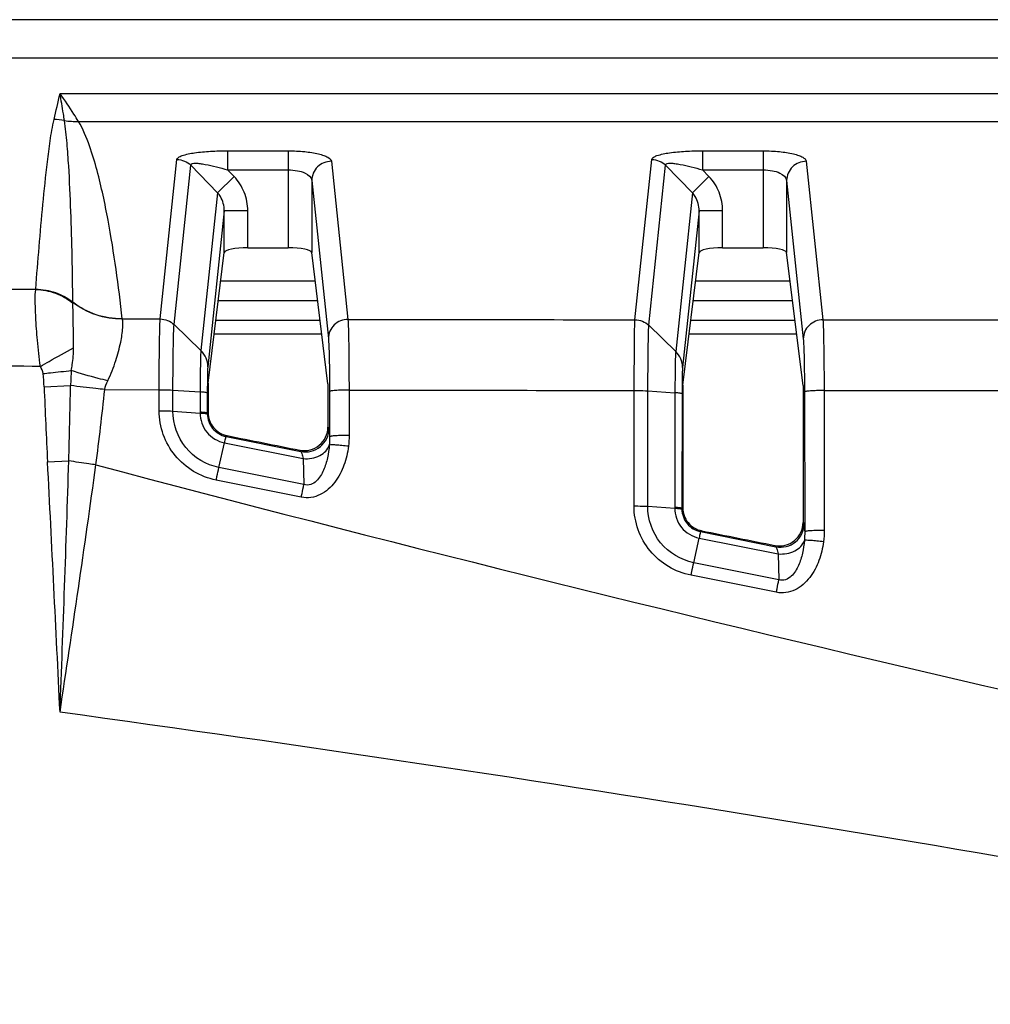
# Model space of a CAD drawing. Header units: millimetres. Extents: x 0 to 1682, y 0 to 1188.
# Tile 42 of 59: x 1260 to 1284, y 747 to 772. Entities that reach past the tile are written whole.
import ezdxf

# ---------------------------------------------------------------- set-up
doc = ezdxf.new("R2010")
doc.units = ezdxf.units.MM
doc.header["$LTSCALE"] = 92.51
for name, color, linetype in [('FRONT_BEZEL-RT1951WD-SHAPE', 7, 'CONTINUOUS'), ('REAR_CASE-RT1951WD-SHAPE', 7, 'CONTINUOUS'), ('SMPS_TOPRTWD_ASSY-SHAPE', 7, 'CONTINUOUS')]:
    doc.layers.add(name, color=color, linetype=linetype)

msp = doc.modelspace()

# ---------------------------------------------------------------- linework, layer by layer
at = {"layer": 'FRONT_BEZEL-RT1951WD-SHAPE', "color": 7, "linetype": 'Continuous'}
for p, q in [((1267.150643, 765.14285), (1264.741274, 765.14285)), ((1279.250643, 765.14285), (1276.841274, 765.14285)), ((1267.212241, 764.64285), (1264.679676, 764.64285)), ((1279.312241, 764.64285), (1276.779676, 764.64285)), ((1267.273838, 764.14285), (1264.618079, 764.14285)), ((1279.373838, 764.14285), (1276.718079, 764.14285))]:
    msp.add_line(p, q, dxfattribs=at)
at = {"layer": 'REAR_CASE-RT1951WD-SHAPE', "color": 7, "linetype": 'Continuous'}
for p, q in [((1327.034463, 771.802634), (1247.977153, 771.802634)), ((1327.034463, 770.824486), (1247.977153, 770.824486)), ((1260.645959, 769.91947), (1307.645959, 769.91947)), ((1261.116099, 769.212801), (1307.175817, 769.212801)), ((1264.915393, 768.462277), (1264.915393, 767.977129)), ((1264.915393, 768.462277), (1266.461465, 768.462277)), ((1266.461465, 768.462277), (1266.461465, 765.992598)), ((1277.015393, 768.462277), (1277.015393, 767.977129)), ((1277.015393, 768.462277), (1278.561465, 768.462277)), ((1278.561465, 768.462277), (1278.561465, 765.992598)), ((1263.199365, 764.178099), (1263.625954, 768.239845)), ((1263.551767, 764.035686), (1263.978272, 768.096668)), ((1264.658762, 767.395586), (1263.978272, 768.096668)), ((1267.561088, 768.195196), (1267.984044, 764.168041)), ((1275.29735, 764.158914), (1275.725954, 768.239845)), ((1275.649792, 764.01685), (1276.078272, 768.096668)), ((1276.758762, 767.395586), (1276.078272, 768.096668)), ((1279.661088, 768.195196), (1280.0852, 764.157031)), ((1265.081544, 767.80595), (1264.915393, 767.977129)), ((1264.915393, 767.977129), (1266.461465, 767.977129)), ((1277.181544, 767.80595), (1277.015393, 767.977129)), ((1277.015393, 767.977129), (1278.561465, 767.977129)), ((1265.081544, 767.80595), (1264.658762, 767.395586)), ((1267.061259, 767.710048), (1267.484215, 763.682893)), ((1267.061259, 767.710048), (1267.061259, 765.868402)), ((1277.181544, 767.80595), (1276.758762, 767.395586)), ((1279.161259, 767.710048), (1279.161259, 765.868402)), ((1279.161259, 767.710048), (1279.585371, 763.671883)), ((1264.658762, 767.395586), (1264.236123, 763.37143)), ((1276.758762, 767.395586), (1276.334146, 763.352596)), ((1264.830658, 766.936513), (1264.413119, 762.960927)), ((1264.830658, 765.868402), (1264.830658, 766.936513)), ((1265.430453, 766.936513), (1264.830658, 766.936513)), ((1265.430453, 765.992598), (1265.430453, 766.936513)), ((1276.930658, 766.936513), (1276.511134, 762.942029)), ((1276.930658, 765.868402), (1276.930658, 766.936513)), ((1277.530453, 766.936513), (1276.930658, 766.936513)), ((1277.530453, 765.992598), (1277.530453, 766.936513)), ((1264.421034, 762.5434), (1264.830658, 765.868402)), ((1265.430453, 765.992598), (1266.461465, 765.992598)), ((1267.472648, 762.529071), (1267.061259, 765.868402)), ((1276.514836, 762.493082), (1276.930658, 765.868402)), ((1277.530453, 765.992598), (1278.561465, 765.992598)), ((1279.578314, 762.483082), (1279.161259, 765.868402)), ((1262.23329, 764.177025), (1262.232297, 764.180525)), ((1262.232297, 764.180525), (1263.199365, 764.178099)), ((1263.551767, 764.035686), (1264.236123, 763.37143)), ((1275.649792, 764.01685), (1276.334146, 763.352596)), ((1260.239924, 762.453682), (1260.914628, 762.482115)), ((1261.784517, 762.380546), (1263.171647, 762.377028)), ((1263.17064, 761.839602), (1263.171647, 762.377028)), ((1263.522649, 761.830561), (1263.523651, 762.367413)), ((1263.523652, 762.367413), (1264.215174, 762.318772)), ((1264.215174, 762.318772), (1264.214233, 761.805188)), ((1264.421034, 762.5434), (1264.421034, 761.795228)), ((1267.472648, 762.529071), (1267.472648, 761.423023)), ((1267.513902, 762.332003), (1267.516015, 761.178092)), ((1268.010274, 762.366878), (1268.012387, 761.212965)), ((1275.271977, 759.414465), (1275.277393, 762.357833)), ((1275.621836, 759.40534), (1275.627243, 762.346737)), ((1275.627243, 762.346737), (1276.314609, 762.299532)), ((1276.314609, 762.299532), (1276.309263, 759.379831)), ((1276.514836, 762.493082), (1276.514836, 759.370147)), ((1279.578314, 762.483082), (1279.578314, 758.996112)), ((1279.615052, 762.321062), (1279.621576, 758.75779)), ((1280.11478, 762.355937), (1280.121306, 758.792663)), ((1264.398323, 762.289423), (1264.397383, 761.775839)), ((1276.496312, 762.270279), (1276.490966, 759.350578)), ((1263.522649, 761.830561), (1264.214407, 761.782748)), ((1264.421034, 761.795228), (1264.397383, 761.775839)), ((1267.472648, 761.423023), (1267.499217, 761.390614)), ((1264.902912, 761.206846), (1264.875978, 761.184765)), ((1264.875978, 761.184765), (1266.781794, 760.802467)), ((1264.693083, 760.394409), (1264.833755, 761.022887)), ((1264.833754, 761.022887), (1266.84397, 760.619695)), ((1266.754821, 760.835368), (1266.781794, 760.802467)), ((1260.328988, 760.537287), (1260.868583, 760.565078)), ((1266.84397, 760.619695), (1266.861608, 759.959619)), ((1266.861608, 759.959619), (1264.693083, 760.394409)), ((1266.794104, 759.639403), (1264.625382, 760.074154)), ((1275.621836, 759.40534), (1276.309435, 759.357496)), ((1276.514836, 759.370147), (1276.490966, 759.350578)), ((1279.578314, 758.996112), (1279.60505, 758.963499)), ((1276.792842, 757.969299), (1276.929574, 758.597713)), ((1276.929573, 758.597711), (1278.947093, 758.193421)), ((1276.996798, 758.781833), (1276.969813, 758.759712)), ((1276.969813, 758.759712), (1278.887627, 758.375352)), ((1278.860614, 758.408303), (1278.887627, 758.375352)), ((1278.947093, 758.193421), (1278.964705, 757.534231)), ((1278.964705, 757.534231), (1276.792842, 757.969299)), ((1278.898327, 757.214229), (1276.726189, 757.649273))]:
    msp.add_line(p, q, dxfattribs=at)
for centre, radius, start, end in [((1077.913728, 811.838402), 187.478705, 346.87241835, 347.07984278), ((1260.477169, 767.722198), 1.536096, 79.3882582, 89.4093046), ((1261.045831, 771.218537), 2.006967, 261.8134168, 272.0065252), ((1259.749314, 764.958896), 0.279022, 354.6287833, 355.5346266), ((1262.207878, 764.635821), 1.235828, 181.3750426, 181.6307526), ((1270.272066, 762.198695), 9.36173, 175.9197641, 178.265029), ((1255.063372, 762.232747), 5.181265, 2.4438976, 6.1508573), ((1465.582349, 771.036683), 205.521725, 182.39348327, 182.92831856), ((1065.11905, 766.225907), 195.831368, 358.3434032, 358.9045907), ((1265.38351, 761.803014), 1.169278, 179.8934805, 180.9931123), ((1264.971102, 761.773431), 0.573723, 179.7595662, 181.7865065), ((-835.825988, 653.160526), 2098.903393, 2.758136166, 2.932446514), ((1450.746374, 1473.848471), 738.04632, 255.147237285, 258.661612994), ((1277.478096, 759.377656), 1.168835, 179.8933591, 180.9882601), ((1277.064515, 759.348172), 0.573554, 179.7595846, 181.780127)]:
    msp.add_arc(centre, radius, start, end, dxfattribs=at)
for centre, major_axis, ratio, start_param, end_param in [((1265.430453, 765.865064), (0.6, 0), 0.212556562, 1.570796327, 3.115412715), ((1266.461465, 765.865064), (0.6, 0), 0.212556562, 0.026179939, 1.570796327), ((1277.530453, 765.865064), (0.6, 0), 0.212556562, 1.570796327, 3.115412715), ((1278.561465, 765.865064), (0.6, 0), 0.212556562, 0.026179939, 1.570796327), ((1305.645959, 801.047252), (1797.476266, -359.741923), 0.025676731, -1.588325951, -1.587295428), ((1305.645959, 801.047252), (1797.476266, -359.741923), 0.025676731, -1.581596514, -1.580559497)]:
    msp.add_ellipse(centre, major_axis=major_axis, ratio=ratio, start_param=start_param, end_param=end_param, dxfattribs=at)
for points, knots in [([(1261.116102, 769.212801), (1261.077915, 769.275429), (1260.928167, 769.515533), (1260.768986, 769.749757), (1260.645959, 769.91947)], [0, 0, 0, 0, 0.259225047, 1, 1, 1, 1]), ([(1260.760045, 769.232022), (1260.75092, 769.290805), (1260.71457, 769.52023), (1260.675684, 769.749247), (1260.645959, 769.91947)], [0, 0, 0, 0, 0.256094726, 1, 1, 1, 1]), ([(1260.027489, 764.937172), (1260.055614, 765.297382), (1260.113334, 766.017939), (1260.208338, 767.098671), (1260.299598, 767.999478), (1260.392696, 768.719888), (1260.451475, 769.080116), (1260.493005, 769.258211)], [0, 0, 0, 0, 0.249281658, 0.498726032, 0.748546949, 0.873827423, 1, 1, 1, 1]), ([(1260.972406, 764.606165), (1260.968567, 764.991706), (1260.957142, 765.762876), (1260.925424, 766.9196), (1260.882654, 767.883677), (1260.827845, 768.654739), (1260.789422, 769.040342), (1260.760045, 769.232022)], [0, 0, 0, 0, 0.249664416, 0.49939875, 0.749305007, 0.87443051, 1, 1, 1, 1]), ([(1262.232297, 764.180525), (1262.185723, 764.601131), (1262.081579, 765.443355), (1261.880439, 766.705587), (1261.656592, 767.75795), (1261.404734, 768.598361), (1261.233087, 769.01608), (1261.116099, 769.212801)], [0, 0, 0, 0, 0.24515272, 0.491503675, 0.740454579, 0.867407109, 1, 1, 1, 1]), ([(1263.625954, 768.239845), (1263.628169, 768.260891), (1263.672118, 768.307206), (1263.823569, 768.368331), (1264.102437, 768.421553), (1264.489471, 768.455235), (1264.770563, 768.462277), (1264.915393, 768.462277)], [0, 0, 0, 0, 0.047446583, 0.126803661, 0.370650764, 0.675276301, 1, 1, 1, 1]), ([(1266.461465, 768.462277), (1266.601508, 768.462275), (1266.861522, 768.449889), (1267.164592, 768.405341), (1267.362679, 768.3478), (1267.477405, 768.299489), (1267.556367, 768.240053), (1267.561088, 768.195196)], [0, 0, 0, 0, 0.360149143, 0.667476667, 0.78860033, 0.884002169, 1, 1, 1, 1]), ([(1275.725954, 768.239845), (1275.728169, 768.260891), (1275.772118, 768.307206), (1275.923569, 768.368331), (1276.202437, 768.421553), (1276.589471, 768.455235), (1276.870563, 768.462277), (1277.015393, 768.462277)], [0, 0, 0, 0, 0.047446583, 0.126803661, 0.370650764, 0.675276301, 1, 1, 1, 1]), ([(1278.561465, 768.462277), (1278.701508, 768.462275), (1278.961522, 768.449889), (1279.264592, 768.405341), (1279.462679, 768.3478), (1279.577405, 768.299489), (1279.656367, 768.240053), (1279.661088, 768.195196)], [0, 0, 0, 0, 0.360149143, 0.667476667, 0.78860033, 0.884002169, 1, 1, 1, 1]), ([(1263.978272, 768.096668), (1263.97039, 768.137685), (1264.109701, 768.151849), (1264.214355, 768.138158), (1264.402462, 768.110683), (1264.632065, 768.056901), (1264.820945, 768.005144), (1264.915393, 767.977129)], [0, 0, 0, 0, 0.129657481, 0.255228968, 0.395790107, 0.694187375, 1, 1, 1, 1]), ([(1267.561088, 768.195196), (1267.434323, 768.194416), (1267.173227, 768.09351), (1267.062069, 767.834188), (1267.061259, 767.710048)], [0, 0, 0, 0, 0.505228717, 1, 1, 1, 1]), ([(1276.078272, 768.096668), (1276.07039, 768.137685), (1276.209701, 768.151849), (1276.314355, 768.138158), (1276.502462, 768.110683), (1276.732065, 768.056901), (1276.920945, 768.005144), (1277.015393, 767.977129)], [0, 0, 0, 0, 0.129657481, 0.255228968, 0.395790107, 0.694187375, 1, 1, 1, 1]), ([(1279.661088, 768.195196), (1279.534323, 768.194416), (1279.273227, 768.09351), (1279.162069, 767.834188), (1279.161259, 767.710048)], [0, 0, 0, 0, 0.505228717, 1, 1, 1, 1]), ([(1266.461465, 767.977129), (1266.54027, 767.977127), (1266.689112, 767.962617), (1266.902697, 767.905363), (1267.056444, 767.793895), (1267.061259, 767.710043)], [0, 0, 0, 0, 0.34228667, 0.635195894, 1, 1, 1, 1]), ([(1278.561465, 767.977129), (1278.64027, 767.977127), (1278.789112, 767.962617), (1279.002697, 767.905363), (1279.156444, 767.793895), (1279.161259, 767.710043)], [0, 0, 0, 0, 0.34228667, 0.635195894, 1, 1, 1, 1]), ([(1265.430453, 766.936513), (1265.430445, 767.095594), (1265.369951, 767.416739), (1265.192325, 767.691804), (1265.081544, 767.80595)], [0, 0, 0, 0, 0.500024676, 1, 1, 1, 1]), ([(1277.530453, 766.936513), (1277.530445, 767.095594), (1277.469951, 767.416739), (1277.292325, 767.691804), (1277.181544, 767.80595)], [0, 0, 0, 0, 0.500024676, 1, 1, 1, 1]), ([(1264.830658, 766.936512), (1264.83137, 767.060145), (1264.786698, 767.231367), (1264.687142, 767.364642), (1264.658762, 767.395588)], [0, 0, 0, 0, 0.746480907, 1, 1, 1, 1]), ([(1276.930658, 766.936512), (1276.93137, 767.060145), (1276.886698, 767.231367), (1276.787142, 767.364642), (1276.758762, 767.395588)], [0, 0, 0, 0, 0.746480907, 1, 1, 1, 1]), ([(1260.146131, 762.969913), (1260.115592, 763.190967), (1260.069668, 763.609355), (1260.026808, 764.178764), (1260.014466, 764.608893), (1260.011898, 764.844203), (1260.025978, 764.927127)], [0, 0, 0, 0, 0.340958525, 0.643056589, 0.871486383, 1, 1, 1, 1]), ([(1260.025978, 764.927127), (1260.026263, 764.928058), (1260.026834, 764.929885), (1260.026971, 764.931846), (1260.026814, 764.932775)], [0, 0, 0, 0, 0.50810012, 1, 1, 1, 1]), ([(1260.025978, 764.927127), (1260.196405, 764.924872), (1260.538751, 764.862574), (1260.841426, 764.690845), (1260.973468, 764.583293)], [0, 0, 0, 0, 0.500206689, 1, 1, 1, 1]), ([(1260.027111, 764.932777), (1260.196783, 764.932087), (1260.537715, 764.873756), (1260.84043, 764.706165), (1260.972551, 764.600654)], [0, 0, 0, 0, 0.500874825, 1, 1, 1, 1]), ([(1260.027489, 764.937172), (1260.19703, 764.9366), (1260.537705, 764.878607), (1260.840313, 764.711449), (1260.972406, 764.606165)], [0, 0, 0, 0, 0.500920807, 1, 1, 1, 1]), ([(1262.232297, 764.180525), (1262.006645, 764.179062), (1261.553393, 764.25089), (1261.14884, 764.468319), (1260.972406, 764.606165)], [0, 0, 0, 0, 0.501955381, 1, 1, 1, 1]), ([(1262.23329, 764.177025), (1262.007526, 764.175199), (1261.554089, 764.246222), (1261.149106, 764.463045), (1260.972551, 764.600651)], [0, 0, 0, 0, 0.502140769, 1, 1, 1, 1]), ([(1260.990062, 763.446112), (1260.989903, 763.57532), (1260.986573, 763.95442), (1260.979191, 764.333461), (1260.973468, 764.583293)], [0, 0, 0, 0, 0.340822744, 1, 1, 1, 1]), ([(1261.862361, 762.604044), (1261.942693, 762.770477), (1262.069848, 763.094107), (1262.190519, 763.548248), (1262.24391, 763.873831), (1262.250156, 764.071822), (1262.242266, 764.147218), (1262.23329, 764.177025)], [0, 0, 0, 0, 0.339423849, 0.636064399, 0.862397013, 0.942826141, 1, 1, 1, 1]), ([(1263.171647, 762.377028), (1263.172616, 762.759074), (1263.175433, 763.278049), (1263.187673, 763.878321), (1263.193721, 764.096746), (1263.19938, 764.178099)], [0, 0, 0, 0, 0.636251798, 0.864188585, 1, 1, 1, 1]), ([(1267.984044, 764.168041), (1267.857279, 764.167262), (1267.596183, 764.066355), (1267.485025, 763.807033), (1267.484215, 763.682893)], [0, 0, 0, 0, 0.505228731, 1, 1, 1, 1]), ([(1267.984044, 764.168041), (1267.989837, 764.086684), (1267.996088, 763.868257), (1268.007867, 763.26795), (1268.009964, 762.748951), (1268.010274, 762.366878)], [0, 0, 0, 0, 0.13582531, 0.363735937, 1, 1, 1, 1]), ([(1275.277393, 762.357833), (1275.277882, 762.739905), (1275.28367, 763.34015), (1275.285785, 763.940881), (1275.297382, 764.158914)], [0, 0, 0, 0, 0.636348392, 1, 1, 1, 1]), ([(1280.0852, 764.157031), (1279.958436, 764.156251), (1279.697339, 764.055345), (1279.586181, 763.796023), (1279.585371, 763.671883)], [0, 0, 0, 0, 0.505228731, 1, 1, 1, 1]), ([(1280.0852, 764.157031), (1280.091585, 764.075705), (1280.098538, 763.857262), (1280.111721, 763.256994), (1280.114262, 762.737994), (1280.11478, 762.355937)], [0, 0, 0, 0, 0.135846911, 0.363765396, 1, 1, 1, 1]), ([(1263.523652, 762.367413), (1263.524497, 762.721334), (1263.527231, 763.202092), (1263.539656, 763.758089), (1263.545953, 763.960384), (1263.551768, 764.035684)], [0, 0, 0, 0, 0.63630631, 0.864218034, 1, 1, 1, 1]), ([(1275.627243, 762.346737), (1275.62774, 762.701076), (1275.62972, 763.182366), (1275.639839, 763.739002), (1275.644936, 763.941457), (1275.649795, 764.016847)], [0, 0, 0, 0, 0.636402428, 0.864317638, 1, 1, 1, 1]), ([(1267.484215, 763.682893), (1267.49061, 763.621999), (1267.497598, 763.458103), (1267.510817, 763.007935), (1267.513377, 762.618585), (1267.513902, 762.332003)], [0, 0, 0, 0, 0.135920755, 0.363822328, 1, 1, 1, 1]), ([(1279.585371, 763.671883), (1279.591766, 763.61099), (1279.598752, 763.447094), (1279.611969, 762.99695), (1279.614527, 762.607622), (1279.615052, 762.321062)], [0, 0, 0, 0, 0.135925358, 0.363838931, 1, 1, 1, 1]), ([(1260.146131, 762.969913), (1260.221436, 763.012855), (1260.502202, 763.172538), (1260.783567, 763.331174), (1260.990039, 763.446118)], [0, 0, 0, 0, 0.268385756, 1, 1, 1, 1]), ([(1260.934075, 762.86481), (1260.943504, 762.913776), (1260.975996, 763.105893), (1260.990589, 763.301145), (1260.990062, 763.446112)], [0, 0, 0, 0, 0.255940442, 1, 1, 1, 1]), ([(1264.236123, 763.37143), (1264.224368, 763.244273), (1264.221202, 762.892767), (1264.215641, 762.542059), (1264.215174, 762.318772)], [0, 0, 0, 0, 0.363828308, 1, 1, 1, 1]), ([(1264.413119, 762.960927), (1264.41263, 763.036559), (1264.380425, 763.189895), (1264.290919, 763.318237), (1264.236123, 763.37143)], [0, 0, 0, 0, 0.497584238, 1, 1, 1, 1]), ([(1276.334147, 763.352596), (1276.323082, 763.225358), (1276.320126, 762.873787), (1276.314989, 762.522924), (1276.314609, 762.299532)], [0, 0, 0, 0, 0.363754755, 1, 1, 1, 1]), ([(1276.511134, 762.942029), (1276.510647, 763.017675), (1276.478452, 763.171031), (1276.388945, 763.299397), (1276.334146, 763.352596)], [0, 0, 0, 0, 0.497612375, 1, 1, 1, 1]), ([(1260.214809, 762.787902), (1260.276843, 762.794568), (1260.51658, 762.820282), (1260.756332, 762.845858), (1260.934055, 762.86471)], [0, 0, 0, 0, 0.258764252, 1, 1, 1, 1]), ([(1261.862361, 762.604044), (1261.781898, 762.622898), (1261.469736, 762.699667), (1261.160624, 762.789231), (1260.934075, 762.86481)], [0, 0, 0, 0, 0.257079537, 1, 1, 1, 1]), ([(1264.413119, 762.960927), (1264.404548, 762.880096), (1264.402596, 762.655729), (1264.398585, 762.432053), (1264.398323, 762.289423)], [0, 0, 0, 0, 0.363013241, 1, 1, 1, 1]), ([(1276.511134, 762.942029), (1276.502529, 762.861276), (1276.500609, 762.63682), (1276.496573, 762.413066), (1276.496312, 762.270279)], [0, 0, 0, 0, 0.362551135, 1, 1, 1, 1]), ([(1261.784517, 762.380546), (1261.709776, 762.388092), (1261.419429, 762.418549), (1261.12952, 762.453279), (1260.914628, 762.482134)], [0, 0, 0, 0, 0.257314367, 1, 1, 1, 1]), ([(1263.171648, 762.377028), (1263.203847, 762.377061), (1263.321227, 762.376335), (1263.438651, 762.373079), (1263.523652, 762.367413)], [0, 0, 0, 0, 0.274299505, 1, 1, 1, 1]), ([(1264.398323, 762.289423), (1264.396403, 762.294553), (1264.375447, 762.299567), (1264.34221, 762.307121), (1264.284117, 762.313349), (1264.240362, 762.317031), (1264.215174, 762.318772)], [0, 0, 0, 0, 0.087981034, 0.286829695, 0.594526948, 1, 1, 1, 1]), ([(1268.010274, 762.366878), (1267.947841, 762.366734), (1267.83236, 762.364941), (1267.695693, 762.359197), (1267.607185, 762.351784), (1267.559763, 762.346592), (1267.532571, 762.340395), (1267.515475, 762.336208), (1267.513902, 762.332003)], [0, 0, 0, 0, 0.374878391, 0.694298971, 0.818309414, 0.912259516, 0.973046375, 1, 1, 1, 1]), ([(1275.277392, 762.357833), (1275.309436, 762.357728), (1275.426108, 762.356507), (1275.542816, 762.352767), (1275.627243, 762.346737)], [0, 0, 0, 0, 0.274614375, 1, 1, 1, 1]), ([(1276.496312, 762.270279), (1276.494404, 762.275375), (1276.473631, 762.280392), (1276.440643, 762.287901), (1276.383017, 762.294121), (1276.339603, 762.297793), (1276.314609, 762.299532)], [0, 0, 0, 0, 0.088062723, 0.286874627, 0.594506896, 1, 1, 1, 1]), ([(1280.11478, 762.355937), (1280.052005, 762.355822), (1279.935808, 762.354064), (1279.798255, 762.34834), (1279.70909, 762.340912), (1279.661282, 762.335713), (1279.633883, 762.32948), (1279.616636, 762.325295), (1279.615052, 762.321062)], [0, 0, 0, 0, 0.374419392, 0.693951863, 0.818098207, 0.912174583, 0.973041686, 1, 1, 1, 1]), ([(1263.17064, 761.839586), (1263.202839, 761.839661), (1263.320216, 761.839091), (1263.437639, 761.836025), (1263.522649, 761.830561)], [0, 0, 0, 0, 0.274305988, 1, 1, 1, 1]), ([(1264.625382, 760.074154), (1264.423796, 760.11468), (1264.031373, 760.265904), (1263.556014, 760.676303), (1263.245245, 761.221325), (1263.172066, 761.634537), (1263.17064, 761.839602)], [0, 0, 0, 0, 0.250356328, 0.500473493, 0.750313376, 1, 1, 1, 1]), ([(1264.693083, 760.394409), (1264.371116, 760.459095), (1263.753821, 760.824863), (1263.521568, 761.502888), (1263.522651, 761.830561)], [0, 0, 0, 0, 0.500553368, 1, 1, 1, 1]), ([(1264.397383, 761.775839), (1264.395462, 761.78097), (1264.374506, 761.785983), (1264.341269, 761.793537), (1264.283177, 761.799765), (1264.239422, 761.803447), (1264.214233, 761.805188)], [0, 0, 0, 0, 0.087980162, 0.286828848, 0.594526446, 1, 1, 1, 1]), ([(1264.214871, 761.782716), (1264.214772, 761.609924), (1264.337051, 761.251857), (1264.663068, 761.057306), (1264.833755, 761.022887)], [0, 0, 0, 0, 0.49808315, 1, 1, 1, 1]), ([(1264.214873, 761.782716), (1264.239907, 761.780981), (1264.283499, 761.77849), (1264.341346, 761.773475), (1264.374805, 761.766017), (1264.395606, 761.76074), (1264.397657, 761.755545)], [0, 0, 0, 0, 0.40409476, 0.710747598, 0.910075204, 1, 1, 1, 1]), ([(1264.397657, 761.755545), (1264.401181, 761.625238), (1264.498508, 761.356731), (1264.745908, 761.210865), (1264.875978, 761.184765)], [0, 0, 0, 0, 0.495613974, 1, 1, 1, 1]), ([(1264.421034, 761.795228), (1264.421034, 761.660612), (1264.517717, 761.382891), (1264.770949, 761.233318), (1264.902912, 761.206846)], [0, 0, 0, 0, 0.500046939, 1, 1, 1, 1]), ([(1266.754821, 760.835368), (1266.840778, 760.818127), (1267.022858, 760.82198), (1267.265414, 760.943879), (1267.432954, 761.157527), (1267.472648, 761.335333), (1267.472648, 761.423023)], [0, 0, 0, 0, 0.249974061, 0.499960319, 0.749962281, 1, 1, 1, 1]), ([(1266.781794, 760.802467), (1266.867732, 760.785354), (1267.049744, 760.789553), (1267.291967, 760.911788), (1267.459331, 761.125334), (1267.499144, 761.302989), (1267.499217, 761.390614)], [0, 0, 0, 0, 0.249973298, 0.499999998, 0.750026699, 1, 1, 1, 1]), ([(1267.499217, 761.390614), (1267.503099, 761.38587), (1267.503708, 761.363837), (1267.509661, 761.323547), (1267.51239, 761.257756), (1267.514917, 761.207148), (1267.516015, 761.178092)], [0, 0, 0, 0, 0.086118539, 0.284509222, 0.591436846, 1, 1, 1, 1]), ([(1264.875978, 761.184765), (1264.872399, 761.182118), (1264.870089, 761.164771), (1264.85933, 761.135316), (1264.848287, 761.084222), (1264.838844, 761.04531), (1264.833754, 761.022887)], [0, 0, 0, 0, 0.079743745, 0.277665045, 0.588071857, 1, 1, 1, 1]), ([(1268.012387, 761.212965), (1267.949952, 761.212824), (1267.834468, 761.211036), (1267.697797, 761.205297), (1267.609289, 761.197888), (1267.561866, 761.192697), (1267.53468, 761.186502), (1267.517583, 761.182315), (1267.516014, 761.17811)], [0, 0, 0, 0, 0.374890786, 0.694317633, 0.818327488, 0.912274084, 0.973054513, 1, 1, 1, 1]), ([(1266.781792, 760.802467), (1266.787463, 760.799393), (1266.795636, 760.779145), (1266.809812, 760.74392), (1266.826172, 760.687196), (1266.837789, 760.644102), (1266.843975, 760.619694)], [0, 0, 0, 0, 0.099759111, 0.306028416, 0.61058985, 1, 1, 1, 1]), ([(1267.994119, 760.936152), (1267.974014, 760.773132), (1267.899844, 760.449975), (1267.674989, 760.006609), (1267.360298, 759.718316), (1267.042645, 759.617624), (1266.874656, 759.623261), (1266.794104, 759.639403)], [0, 0, 0, 0, 0.250358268, 0.500459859, 0.749524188, 0.874781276, 1, 1, 1, 1]), ([(1266.84397, 760.619695), (1266.987774, 760.608377), (1267.260088, 760.648468), (1267.475068, 760.852524), (1267.507961, 760.966968)], [0, 0, 0, 0, 0.547795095, 1, 1, 1, 1]), ([(1267.507961, 760.966968), (1267.499479, 760.8579), (1267.468986, 760.640169), (1267.389652, 760.37522), (1267.287904, 760.177794), (1267.184067, 760.044142), (1267.039137, 759.944608), (1266.916359, 759.943162), (1266.861608, 759.959619)], [0, 0, 0, 0, 0.246069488, 0.493157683, 0.617793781, 0.743681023, 0.871403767, 1, 1, 1, 1]), ([(1267.994119, 760.936152), (1267.937541, 760.943066), (1267.831473, 760.954577), (1267.688177, 760.967596), (1267.583421, 760.970663), (1267.526363, 760.972441), (1267.507961, 760.966968)], [0, 0, 0, 0, 0.350462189, 0.656661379, 0.8819542, 1, 1, 1, 1]), ([(1261.558606, 760.462166), (1261.500017, 760.470141), (1261.2697, 760.502198), (1261.039756, 760.536949), (1260.868569, 760.56461)], [0, 0, 0, 0, 0.254279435, 1, 1, 1, 1]), ([(1264.625378, 760.074155), (1264.63139, 760.103904), (1264.653242, 760.210804), (1264.675802, 760.317566), (1264.693083, 760.394409)], [0, 0, 0, 0, 0.278153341, 1, 1, 1, 1]), ([(1266.794104, 759.639403), (1266.800112, 759.669146), (1266.821934, 759.776026), (1266.844427, 759.882775), (1266.861608, 759.959619)], [0, 0, 0, 0, 0.278166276, 1, 1, 1, 1]), ([(1275.271977, 759.414452), (1275.30402, 759.414511), (1275.420681, 759.413893), (1275.537386, 759.410806), (1275.621836, 759.40534)], [0, 0, 0, 0, 0.274644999, 1, 1, 1, 1]), ([(1276.726189, 757.649273), (1276.524687, 757.689851), (1276.132409, 757.84109), (1275.657216, 758.251446), (1275.346549, 758.796354), (1275.273398, 759.209466), (1275.271977, 759.414465)], [0, 0, 0, 0, 0.250333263, 0.500462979, 0.750328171, 1, 1, 1, 1]), ([(1276.792842, 757.969299), (1276.470793, 758.033867), (1275.8532, 758.39943), (1275.620761, 759.0776), (1275.621839, 759.40534)], [0, 0, 0, 0, 0.500546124, 1, 1, 1, 1]), ([(1276.490966, 759.350578), (1276.489059, 759.355674), (1276.468285, 759.36069), (1276.435297, 759.3682), (1276.377671, 759.37442), (1276.334257, 759.378092), (1276.309263, 759.379831)], [0, 0, 0, 0, 0.088061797, 0.286873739, 0.594506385, 1, 1, 1, 1]), ([(1276.309892, 759.357464), (1276.309778, 759.184566), (1276.43225, 758.826262), (1276.758733, 758.631869), (1276.929574, 758.597713)], [0, 0, 0, 0, 0.498093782, 1, 1, 1, 1]), ([(1276.309893, 759.357464), (1276.334735, 759.355731), (1276.377988, 759.353231), (1276.435371, 759.348211), (1276.468584, 759.3408), (1276.489202, 759.335515), (1276.491238, 759.330355)], [0, 0, 0, 0, 0.404107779, 0.71068988, 0.909978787, 1, 1, 1, 1]), ([(1276.491238, 759.330355), (1276.494743, 759.200033), (1276.592158, 758.931491), (1276.839691, 758.78568), (1276.969814, 758.759712)], [0, 0, 0, 0, 0.495591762, 1, 1, 1, 1]), ([(1276.514836, 759.370147), (1276.514836, 759.235532), (1276.611547, 758.957801), (1276.864823, 758.808285), (1276.996798, 758.781833)], [0, 0, 0, 0, 0.500028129, 1, 1, 1, 1]), ([(1278.860614, 758.408303), (1278.946574, 758.391076), (1279.128659, 758.39498), (1279.371164, 758.516966), (1279.538635, 758.73064), (1279.578314, 758.908429), (1279.578314, 758.996112)], [0, 0, 0, 0, 0.249987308, 0.499979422, 0.749974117, 1, 1, 1, 1]), ([(1278.887627, 758.375352), (1278.973565, 758.358239), (1279.155577, 758.362438), (1279.3978, 758.484673), (1279.565164, 758.698219), (1279.604977, 758.875873), (1279.60505, 758.963499)], [0, 0, 0, 0, 0.249973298, 0.499999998, 0.750026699, 1, 1, 1, 1]), ([(1279.60505, 758.963499), (1279.608818, 758.958894), (1279.609503, 758.937576), (1279.615283, 758.898561), (1279.618012, 758.8349), (1279.620491, 758.785918), (1279.621576, 758.75779)], [0, 0, 0, 0, 0.086360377, 0.284672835, 0.591433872, 1, 1, 1, 1]), ([(1280.121306, 758.792663), (1280.058529, 758.79255), (1279.942329, 758.790795), (1279.804772, 758.785074), (1279.715608, 758.777649), (1279.667799, 758.772452), (1279.640405, 758.76622), (1279.623157, 758.762036), (1279.621575, 758.757803)], [0, 0, 0, 0, 0.374428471, 0.693965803, 0.818111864, 0.912185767, 0.973048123, 1, 1, 1, 1]), ([(1276.969813, 758.759711), (1276.966594, 758.756694), (1276.964613, 758.739873), (1276.954365, 758.709924), (1276.943743, 758.659091), (1276.934549, 758.620122), (1276.929574, 758.597715)], [0, 0, 0, 0, 0.079247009, 0.277140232, 0.587726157, 1, 1, 1, 1]), ([(1278.947093, 758.193421), (1279.09039, 758.181676), (1279.362068, 758.220862), (1279.577948, 758.422097), (1279.612438, 758.535964)], [0, 0, 0, 0, 0.547196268, 1, 1, 1, 1]), ([(1279.612438, 758.535964), (1279.603447, 758.42738), (1279.57203, 758.210715), (1279.491807, 757.947281), (1279.389688, 757.751196), (1279.285855, 757.618569), (1279.1415, 757.519769), (1279.019307, 757.517982), (1278.964705, 757.534231)], [0, 0, 0, 0, 0.246142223, 0.493223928, 0.617818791, 0.743637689, 0.87130252, 1, 1, 1, 1]), ([(1280.100851, 758.501419), (1280.044308, 758.508764), (1279.938147, 758.521104), (1279.794534, 758.535131), (1279.688917, 758.539162), (1279.631313, 758.541162), (1279.612438, 758.535964)], [0, 0, 0, 0, 0.348795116, 0.654376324, 0.880237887, 1, 1, 1, 1]), ([(1278.887625, 758.375352), (1278.893056, 758.372242), (1278.900455, 758.352079), (1278.914134, 758.317189), (1278.929783, 758.260669), (1278.94108, 758.217752), (1278.947098, 758.19342)], [0, 0, 0, 0, 0.097677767, 0.30344215, 0.60876171, 1, 1, 1, 1]), ([(1280.100851, 758.501419), (1280.079667, 758.339206), (1280.003607, 758.017894), (1279.776953, 757.577749), (1279.462366, 757.292202), (1279.145867, 757.192527), (1278.978568, 757.198163), (1278.898327, 757.214229)], [0, 0, 0, 0, 0.250358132, 0.500443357, 0.749502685, 0.874762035, 1, 1, 1, 1]), ([(1276.726182, 757.649275), (1276.732177, 757.678993), (1276.75389, 757.785772), (1276.776104, 757.892453), (1276.792842, 757.969299)], [0, 0, 0, 0, 0.278223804, 1, 1, 1, 1]), ([(1278.898327, 757.214229), (1278.90431, 757.243943), (1278.925969, 757.350706), (1278.948089, 757.457379), (1278.964705, 757.534231)], [0, 0, 0, 0, 0.278236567, 1, 1, 1, 1]), ([(1304.926672, 746.718822), (1302.339761, 747.234881), (1287.645387, 750.084435), (1272.862172, 752.486218), (1260.645981, 754.159858)], [0, 0, 0, 0, 0.176232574, 1, 1, 1, 1])]:
    msp.add_open_spline(points, degree=3, knots=knots, dxfattribs=at)
for points in [[(1263.625954, 768.239845), (1263.752718, 768.239066), (1263.887309, 768.18496), (1263.978272, 768.096668)], [(1275.725954, 768.239845), (1275.852718, 768.239066), (1275.987309, 768.18496), (1276.078272, 768.096668)], [(1260.025978, 764.927127), (1257.857015, 764.938828), (1255.688057, 764.951365), (1253.519104, 764.964736)], [(1260.973468, 764.583293), (1260.973337, 764.589086), (1260.973049, 764.594878), (1260.972551, 764.600651)], [(1263.199365, 764.178099), (1263.32606, 764.177562), (1263.460719, 764.123791), (1263.551767, 764.035686)], [(1267.984044, 764.168041), (1270.42181, 764.16374), (1272.85958, 764.160698), (1275.29735, 764.158914)], [(1275.29735, 764.158914), (1275.424015, 764.158488), (1275.558706, 764.10487), (1275.649792, 764.01685)], [(1280.0852, 764.157031), (1282.522636, 764.156896), (1284.960072, 764.158019), (1287.397506, 764.160401)], [(1260.146131, 762.969913), (1257.917789, 762.981876), (1255.689453, 762.994719), (1253.461121, 763.008441)], [(1260.214809, 762.787902), (1260.207875, 762.852376), (1260.178261, 762.913587), (1260.146131, 762.969913)], [(1261.784517, 762.380546), (1261.800042, 762.457892), (1261.828035, 762.533015), (1261.862361, 762.604044)], [(1261.558606, 760.462166), (1261.646211, 761.100057), (1261.719146, 761.739994), (1261.784517, 762.380546)], [(1268.010274, 762.366878), (1270.432645, 762.362623), (1272.855018, 762.359608), (1275.277393, 762.357833)], [(1280.11478, 762.355937), (1282.538293, 762.355813), (1284.961805, 762.356931), (1287.385317, 762.35929)], [(1267.516014, 761.17811), (1267.516718, 761.107682), (1267.513018, 761.037219), (1267.507961, 760.966969)], [(1268.012387, 761.212965), (1268.012552, 761.120493), (1268.005436, 761.027928), (1267.994119, 760.936152)], [(1260.645958, 754.159689), (1260.723991, 756.294526), (1260.804756, 758.429301), (1260.868569, 760.56461)], [(1260.64596, 754.159689), (1260.959109, 756.259203), (1261.275576, 758.358385), (1261.558571, 760.462175)], [(1280.121306, 758.792663), (1280.121481, 758.695343), (1280.113451, 758.597921), (1280.100851, 758.501419)], [(1279.621575, 758.757803), (1279.622317, 758.683798), (1279.61807, 758.609759), (1279.612438, 758.535965)]]:
    msp.add_open_spline(points, degree=3, dxfattribs=at)
at = {"layer": 'SMPS_TOPRTWD_ASSY-SHAPE', "color": 7, "linetype": 'Continuous'}
for p, q in [((1267.316957, 763.79285), (1264.574961, 763.79285)), ((1279.416957, 763.79285), (1276.674961, 763.79285))]:
    msp.add_line(p, q, dxfattribs=at)

doc.saveas('drawing.dxf')
